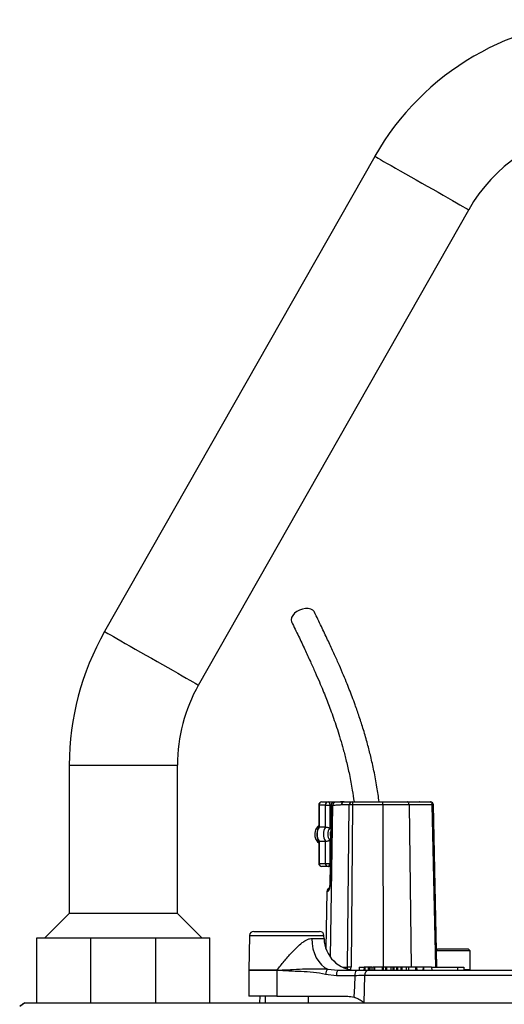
# Model space of a CAD drawing. Header units: millimetres. Extents: x 1861 to 18183, y 1323 to 18697.
# Tile 10 of 11: x 13129 to 14250, y 16419 to 18697. Entities that reach past the tile are written whole.
import ezdxf

# ---------------------------------------------------------------- set-up
doc = ezdxf.new("R2010")
doc.units = ezdxf.units.MM
doc.header["$LTSCALE"] = 5

msp = doc.modelspace()

# ---------------------------------------------------------------- linework, layer by layer
at = {"color": 7, "linetype": 'Continuous', "lineweight": 25}
for p, q in [((13949.9, 18381.1), (13324.9, 17281.1)), ((13542.2, 17157.6), (14167.2, 18257.6)), ((13243.3, 16972.4), (13243.3, 16628.9)), ((13493.3, 16628.9), (13493.3, 16972.4)), ((13827.8, 16887.4), (13842.6, 16887.4)), ((13842.6, 16887.4), (13879.1, 16887.4)), ((13859.3, 16886.1), (13856.1, 16886.1)), ((13879.1, 16887.4), (13897.6, 16887.4)), ((13897.6, 16887.4), (13967.5, 16887.4)), ((13967.5, 16887.4), (14024.6, 16887.4)), ((14024.6, 16887.4), (14078, 16887.4)), ((14053.9, 16887.4), (14053.5, 16887.4)), ((13820.3, 16879.9), (13820.3, 16828.7)), ((13835.8, 16879.9), (13821, 16879.9)), ((13821, 16879.9), (13821, 16829)), ((13835.8, 16879.9), (13845.7, 16879.9)), ((13835.8, 16829), (13835.8, 16879.9)), ((13845.7, 16879.9), (13845.7, 16826.5)), ((13848.9, 16881.2), (13846, 16695)), ((13852.5, 16878.7), (13849.4, 16878.7)), ((13890.8, 16880), (13872.3, 16880)), ((13887, 16504.7), (13890.8, 16880)), ((13898.8, 16880), (13895, 16504.7)), ((13968.7, 16880), (13898.8, 16880)), ((14029.5, 16880), (13968.7, 16880)), ((14082.9, 16880), (14029.5, 16880)), ((14093.5, 16504.9), (14085.5, 16880)), ((13835.8, 16829), (13821, 16829)), ((13820.3, 16796), (13820.3, 16744.9)), ((13835.8, 16795.8), (13821, 16795.8)), ((13821, 16795.8), (13821, 16744.9)), ((13835.8, 16744.9), (13835.8, 16795.8)), ((13845.7, 16798.2), (13845.7, 16744.9)), ((13821, 16744.9), (13835.8, 16744.9)), ((13842.6, 16737.4), (13827.8, 16737.4)), ((13835.8, 16744.9), (13845.7, 16744.9)), ((13846.7, 16737.4), (13842.6, 16737.4)), ((13839, 16680), (13836.7, 16547.7)), ((13243.3, 16628.9), (13186.7, 16572.4)), ((13493.3, 16628.9), (13243.3, 16628.9)), ((13549.8, 16572.4), (13493.3, 16628.9)), ((13168.3, 16422.4), (13168.3, 16572.4)), ((13168.3, 16572.4), (13293.3, 16572.4)), ((13293.3, 16422.4), (13293.3, 16572.4)), ((13293.3, 16572.4), (13443.3, 16572.4)), ((13443.3, 16422.4), (13443.3, 16572.4)), ((13443.3, 16572.4), (13568.3, 16572.4)), ((13568.3, 16422.4), (13568.3, 16572.4)), ((13660.2, 16577.5), (13658.8, 16497.5)), ((13670.2, 16587.4), (13812.2, 16587.4)), ((13812.2, 16587.4), (13822.4, 16587.4)), ((13832.5, 16571.1), (13832.4, 16577.5)), ((14095.8, 16547.4), (14092.7, 16544.3)), ((14095.8, 16547.4), (14165.8, 16547.4)), ((14170.8, 16542.4), (14165.8, 16547.4)), ((14170.8, 16542.4), (14092.7, 16542.4)), ((14170.8, 16499.4), (14170.8, 16542.4)), ((13841.2, 16500), (13864.7, 16497.4)), ((13913.9, 16504.9), (13913.7, 16497.4)), ((13913.9, 16504.9), (13925.1, 16504.9)), ((13925.1, 16504.9), (13924.9, 16497.4)), ((13927, 16504.9), (13925.1, 16504.9)), ((13927, 16504.9), (13927, 16497.4)), ((13934.5, 16504.9), (13927, 16504.9)), ((13934.5, 16504.9), (13934.4, 16497.4)), ((13936.8, 16504.9), (13934.5, 16504.9)), ((13936.8, 16504.9), (13936.9, 16497.4)), ((13941.1, 16504.9), (13936.8, 16504.9)), ((13953.7, 16504.9), (13951.1, 16504.9)), ((13966.9, 16504.9), (13966.7, 16497.4)), ((13969.1, 16504.9), (13966.9, 16504.9)), ((13969.1, 16504.9), (13969.1, 16497.4)), ((13974.7, 16504.9), (13969.1, 16504.9)), ((13974.7, 16504.9), (13974.4, 16497.4)), ((13977, 16504.9), (13974.7, 16504.9)), ((13977, 16504.9), (13977, 16497.4)), ((13987.4, 16504.9), (13977, 16504.9)), ((13987.4, 16504.9), (13987.4, 16497.4)), ((13991.8, 16504.9), (13987.4, 16504.9)), ((13991.8, 16504.9), (13991.7, 16497.4)), ((13994.1, 16504.9), (13991.8, 16504.9)), ((13994.1, 16504.9), (13994.1, 16497.4)), ((14000.4, 16504.9), (13994.1, 16504.9)), ((14000.4, 16504.9), (14000.2, 16497.4)), ((14002.6, 16504.9), (14000.4, 16504.9)), ((14002.6, 16504.9), (14002.6, 16497.4)), ((14010.3, 16504.9), (14002.6, 16504.9)), ((14010.3, 16504.9), (14010.1, 16497.4)), ((14012.6, 16504.9), (14010.3, 16504.9)), ((14012.6, 16504.9), (14012.6, 16497.4)), ((14021.6, 16504.9), (14012.6, 16504.9)), ((14022.5, 16504.9), (14022.3, 16497.4)), ((14044.4, 16504.9), (14044.2, 16497.4)), ((14046.8, 16504.9), (14044.4, 16504.9)), ((14046.8, 16504.9), (14046.9, 16497.4)), ((14061.6, 16504.9), (14046.8, 16504.9)), ((14061.6, 16504.9), (14061.4, 16497.4)), ((14061.6, 16504.9), (14061.5, 16497.4)), ((14062.3, 16504.9), (14061.6, 16504.9)), ((14061.6, 16504.9), (14061.6, 16504.9)), ((14062.3, 16504.9), (14062.3, 16497.4)), ((14081.4, 16504.9), (14062.3, 16504.9)), ((14081.4, 16504.9), (14081.6, 16497.4)), ((14081.4, 16504.9), (14141.1, 16504.9)), ((14141.1, 16504.9), (14141.1, 16497.4)), ((14141.1, 16504.9), (14155.7, 16504.9)), ((14155.7, 16504.9), (14155.8, 16497.4)), ((13658.8, 16497.3), (13658.8, 16437.4)), ((13723.7, 16497.5), (13723.8, 16497.5)), ((13723.7, 16497.3), (13723.7, 16437.4)), ((13723.7, 16497.3), (13723.7, 16497.3)), ((13861.5, 16484.9), (13835.8, 16488)), ((13904.3, 16484.9), (13861.5, 16484.9)), ((13864.7, 16497.4), (13907.6, 16497.4)), ((13926.5, 16485.1), (13924.4, 16422.4)), ((14277.1, 16485.1), (13926.5, 16485.1)), ((13935.2, 16497.4), (14280.5, 16497.4)), ((13723.7, 16437.4), (13658.8, 16437.4)), ((13683.7, 16437.4), (13683.5, 16422.4)), ((13696.3, 16437.4), (13696.3, 16422.4)), ((13723.7, 16437.4), (13887.4, 16437.4)), ((13795.6, 16437.4), (13796.2, 16436.3)), ((13796.3, 16422.4), (13796.3, 16436.3)), ((13128.6, 16414.7), (13139.8, 16422.4)), ((13140.9, 16422.4), (15846.9, 16422.4)), ((13168.3, 16422.4), (13293.3, 16422.4))]:
    msp.add_line(p, q, dxfattribs=at)
at = {"color": 8, "linetype": 'Continuous', "lineweight": 25}
for p, q in [((13243.3, 16972.4), (13368.3, 16972.4)), ((13368.3, 16972.4), (13493.3, 16972.4)), ((13820.3, 16879.9), (13821, 16879.9)), ((13848.9, 16879.9), (13845.7, 16879.9)), ((13852.5, 16878.7), (13847, 16528.1)), ((13968.7, 16880), (13969.7, 16504.9)), ((14029.5, 16880), (14033.8, 16504.9)), ((14090.9, 16504.9), (14082.9, 16880)), ((13820.3, 16744.9), (13821, 16744.9)), ((13845.7, 16744.9), (13846.8, 16744.9)), ((13841.6, 16680), (13839, 16680)), ((13820.9, 16577.5), (13660.2, 16577.5)), ((13804.1, 16571.1), (13832.5, 16571.1)), ((13832.4, 16577.5), (13820.9, 16577.5)), ((13875.1, 16504.7), (13887, 16504.7)), ((14156.3, 16499.4), (14170.8, 16499.4)), ((13658.8, 16497.5), (13723.7, 16497.5)), ((13723.7, 16497.3), (13658.8, 16497.3))]:
    msp.add_line(p, q, dxfattribs=at)
at = {"color": 8, "linetype": 'Continuous', "lineweight": 25, "flags": 128}
for points in [[(13949.9, 18381.1), (13949.9, 18381.1), (13951, 18380.4), (13953.7, 18378.9), (13957.8, 18376.6), (13963.4, 18373.5), (13970.2, 18369.5), (13978.3, 18364.9), (13987.6, 18359.7), (13997.8, 18353.9), (14008.9, 18347.6), (14020.7, 18340.9), (14033, 18333.9), (14045.7, 18326.7), (14058.5, 18319.4)], [(14058.5, 18319.4), (14071.4, 18312.1), (14084.1, 18304.9), (14096.4, 18297.9), (14108.2, 18291.2), (14119.3, 18284.9), (14129.5, 18279.1), (14138.7, 18273.8), (14146.8, 18269.2), (14153.7, 18265.3), (14159.3, 18262.1), (14163.4, 18259.8), (14166, 18258.3), (14167.2, 18257.6), (14167.2, 18257.6)], [(13324.9, 17281.1), (13324.9, 17281.1), (13326, 17280.4), (13328.7, 17278.9), (13332.8, 17276.6), (13338.4, 17273.5), (13345.2, 17269.5), (13353.3, 17264.9), (13362.6, 17259.7), (13372.8, 17253.9), (13383.9, 17247.6), (13395.7, 17240.9), (13408, 17233.9), (13420.7, 17226.7), (13433.5, 17219.4)], [(13433.5, 17219.4), (13446.4, 17212.1), (13459.1, 17204.9), (13471.4, 17197.9), (13483.2, 17191.2), (13494.3, 17184.9), (13504.5, 17179.1), (13513.7, 17173.8), (13521.8, 17169.2), (13528.7, 17165.3), (13534.3, 17162.1), (13538.4, 17159.8), (13541, 17158.3), (13542.2, 17157.6), (13542.2, 17157.6)], [(13846, 16695), (13846.1, 16695), (13846.5, 16695)]]:
    msp.add_lwpolyline(points, dxfattribs=at)
at = {"color": 7, "linetype": 'Continuous', "lineweight": 25, "flags": 128}
for points in [[(13810.4, 17326.5), (13809.7, 17327.7), (13806.4, 17331.1), (13801.7, 17333.5), (13796, 17334.8), (13789.4, 17334.8), (13782.6, 17333.5), (13775.8, 17331.1), (13769.5, 17327.7), (13764.2, 17323.5), (13760.1, 17318.7), (13757.5, 17313.7), (13756.6, 17308.8), (13757.4, 17304.2), (13757.7, 17303.4)], [(13842.6, 16887.4), (13843.2, 16887.2), (13843.8, 16886.8), (13844.3, 16886.1), (13844.8, 16885.2), (13845.2, 16884), (13845.5, 16882.7), (13845.7, 16881.3), (13845.7, 16879.9)], [(14029.5, 16880), (14029.4, 16881.4), (14029.1, 16882.8), (14028.6, 16884.1), (14028, 16885.2), (14027.3, 16886.1), (14026.4, 16886.8), (14025.5, 16887.2), (14024.6, 16887.4)], [(14082.9, 16880), (14082.8, 16881.4), (14082.5, 16882.8), (14082.1, 16884.1), (14081.5, 16885.2), (14080.7, 16886.1), (14079.9, 16886.8), (14079, 16887.2), (14078, 16887.4)], [(13849.4, 16878.7), (13849.1, 16863.7), (13848.2, 16803.7), (13846.5, 16695)], [(13842.6, 16737.4), (13843.2, 16737.5), (13843.8, 16737.9), (13844.3, 16738.6), (13844.8, 16739.6), (13845.2, 16740.7), (13845.5, 16742), (13845.7, 16743.4), (13845.7, 16744.9)], [(13804.1, 16571.1), (13804.9, 16559.1), (13807, 16547.4), (13810.3, 16536.4), (13814.7, 16526.3), (13820.2, 16517.4), (13826.5, 16510), (13833.6, 16504.1), (13841.2, 16500)], [(13941.1, 16504.9), (13941.1, 16501.5), (13941.2, 16497.4)], [(13945.8, 16504.9), (13945.7, 16501.1), (13945.7, 16497.4)], [(13949.6, 16504.9), (13949.6, 16502.6), (13949.6, 16500.4), (13949.5, 16497.4)], [(14027.7, 16504.9), (14027.7, 16502.6), (14027.7, 16500.4), (14027.7, 16497.4)], [(13902.6, 16434.9), (13903.5, 16460.3), (13904.3, 16484.9)]]:
    msp.add_lwpolyline(points, dxfattribs=at)
at = {"color": 7, "linetype": 'Continuous', "lineweight": 25}
for centre, radius, start, end in [((14493.3, 18072.4), 625, 29.6045, 150.3955), ((14493.3, 18072.4), 375, 97.6584, 150.3955), ((13868.3, 16972.4), 625, 150.3955, 180), ((13868.3, 16972.4), 375, 150.3955, 180), ((13827.8, 16879.9), 7.5, 90, 180), ((13828.2, 16880.2), 7.18, 92.9554, 182.6769), ((13842.9, 16880.2), 7.18, 92.9554, 182.6769), ((13879.5, 16880.2), 7.16, 92.8936, 181.741), ((13898, 16880.2), 7.16, 92.8939, 181.7407), ((13886.3, 16881.8), 12.7, 351.9597, 26.204), ((13956.1, 16881.8), 12.7, 351.9587, 26.2045), ((14078, 16879.9), 7.5, 1.2249, 90), ((13894.8, 16654), 226, 88.9892, 91.0108), ((13837.4, 16812.3), 26.5, 130.2046, 201.1222), ((13849, 16812.4), 32.5, 149.3575, 210.6425), ((13863.8, 16812.4), 32.5, 149.3575, 210.6425), ((13865.5, 16812.4), 24.3, 144.3511, 215.6489), ((13870.2, 16812.4), 23.4, 166.1822, 193.2148), ((13835.4, 16811), 24.2, 199.8774, 231.2562), ((13827.8, 16744.9), 7.5, 180, 270), ((13828.2, 16744.5), 7.17, 177.3265, 267.0502), ((13842.9, 16744.5), 7.17, 177.3265, 267.0502), ((13846.5, 16679.9), 7.5, 103.3667, 179), ((13670.2, 16577.4), 10, 90, 179), ((13822.4, 16577.4), 10, 1, 90), ((13907.5, 16572.4), 75, 181, 270), ((13857.4, 16485.4), 21.8, 138.0427, 173.3813), ((13891, 16268.4), 236.3, 89.0333, 90.9667), ((14168.8, 16499.4), 2, 270, 0), ((13671.3, 16497.3), 12.5, 179, 180), ((13783.3, 16494), 59.6, 176.6892, 176.8992), ((13804.8, 16497.2), 81.2, 179.8056, 179.9596), ((13876, 16487.8), 14.8, 139.608, 191.3708), ((13918.8, 16487.8), 14.8, 139.6076, 191.3711), ((13937.4, 16486.5), 11.1, 101.5458, 187.4604)]:
    msp.add_arc(centre, radius, start, end, dxfattribs=at)
at = {"color": 8, "linetype": 'Continuous', "lineweight": 25}
for centre, radius, start, end in [((13859.7, 16878.9), 7.21, 93.2525, 181.3667), ((14085.2, 16798.2), 81.8, 89.7566, 91.5658), ((13849.1, 16679.9), 7.56, 131.1724, 179.2162)]:
    msp.add_arc(centre, radius, start, end, dxfattribs=at)
for centre, major_axis, ratio, start_param, end_param in [((13878.4, 16504.9), (8.6, -0.41), 0.870385, 5.74176, 6.320938), ((13879.6, 16505), (15.3, -2.1), 0.972512, 5.987476, 6.405149)]:
    msp.add_ellipse(centre, major_axis=major_axis, ratio=ratio, start_param=start_param, end_param=end_param, dxfattribs=at)
at = {"color": 7, "linetype": 'Continuous', "lineweight": 25}
for points, knots in [([(13960.1, 16887.4), (13958.5, 16898.8), (13955.1, 16923.3), (13948.4, 16958.1), (13941, 16991.2), (13932.9, 17022.8), (13924.1, 17053.4), (13914.4, 17083.8), (13905.6, 17109), (13897.9, 17130), (13891, 17147.6), (13883.6, 17166), (13875.1, 17186.5), (13865.1, 17209.6), (13853.6, 17235.2), (13840.5, 17263.3), (13826, 17294), (13815.7, 17315.3), (13810.4, 17326.4)], [0, 0, 0, 0, 0.063375, 0.135314, 0.200814, 0.259779, 0.329187, 0.395114, 0.458934, 0.50068, 0.541523, 0.583838, 0.634009, 0.692331, 0.757503, 0.830492, 0.911312, 1, 1, 1, 1]), ([(13757.7, 17303.4), (13763, 17292.4), (13773.2, 17271.3), (13787.6, 17241), (13800.5, 17213.2), (13811.7, 17188.2), (13821.4, 17165.9), (13829.6, 17146.4), (13836.6, 17129), (13843, 17112.5), (13849.6, 17094.8), (13856.5, 17075.6), (13863.5, 17054.6), (13870.4, 17032.4), (13877.4, 17008.1), (13884.5, 16980.8), (13891.6, 16949.3), (13897.7, 16917.9), (13900.7, 16896.4), (13902, 16887.3)], [0, 0, 0, 0, 0.091965, 0.175683, 0.25113, 0.318315, 0.377272, 0.42718, 0.469407, 0.509883, 0.551218, 0.599234, 0.648374, 0.698668, 0.751277, 0.810157, 0.875585, 0.947553, 1, 1, 1, 1]), ([(13856.9, 16885.9), (13856.4, 16886), (13855, 16886.2), (13852.4, 16885.7), (13850.7, 16884.6), (13849.8, 16884.1)], [0, 0, 0, 0, 0.193176, 0.595363, 1, 1, 1, 1]), ([(13878.8, 16887.3), (13878.3, 16887.3), (13875.4, 16887.4), (13869.5, 16886.8), (13863.6, 16886.1), (13860.1, 16886.1), (13859.3, 16886.1)], [0, 0, 0, 0, 0.069941, 0.391709, 0.861946, 1, 1, 1, 1]), ([(13849.8, 16884.1), (13849.6, 16883.7), (13848.9, 16882.4), (13848.9, 16880.5), (13849.2, 16879.1), (13849.4, 16878.7), (13849.4, 16878.7)], [0, 0, 0, 0, 0.266431, 0.785924, 0.995194, 1, 1, 1, 1]), ([(13872.3, 16880), (13869, 16879.8), (13862.4, 16879.3), (13855.8, 16878.9), (13852.5, 16878.7)], [0, 0, 0, 0, 0.500034, 1, 1, 1, 1]), ([(13820.4, 16828.8), (13820.1, 16828.4), (13818.7, 16826.2), (13816.9, 16821.5), (13815.6, 16814.8), (13815.9, 16807.8), (13817.4, 16801.3), (13819.4, 16797.6), (13820.4, 16796)], [0, 0, 0, 0, 0.0354002, 0.2329475, 0.4315192, 0.6311181, 0.8313863, 1, 1, 1, 1]), ([(13820.3, 16828.8), (13820.3, 16828.8), (13820.3, 16828.9), (13820.7, 16828.9), (13821, 16829)], [0, 0, 0, 0, 0.125248, 1, 1, 1, 1]), ([(13835.8, 16829), (13836.2, 16828.9), (13837, 16828.9), (13839, 16828.5), (13841.4, 16828), (13843.7, 16827.3), (13845.1, 16826.7), (13845.7, 16826.5), (13845.7, 16826.5)], [0, 0, 0, 0, 0.202268, 0.404409, 0.609961, 0.823872, 0.995964, 1, 1, 1, 1]), ([(13820.3, 16796), (13820.3, 16795.9), (13820.3, 16795.8), (13820.7, 16795.8), (13821, 16795.8)], [0, 0, 0, 0, 0.12646, 1, 1, 1, 1]), ([(13835.8, 16795.8), (13836.2, 16795.8), (13837, 16795.9), (13839, 16796.2), (13841.4, 16796.8), (13843.7, 16797.5), (13845.1, 16798), (13845.7, 16798.2), (13845.7, 16798.2)], [0, 0, 0, 0, 0.202264, 0.404415, 0.609964, 0.823843, 0.995932, 1, 1, 1, 1]), ([(13841.6, 16680), (13841.9, 16680.1), (13842.6, 16680.3), (13843.8, 16682.1), (13845.2, 16685.4), (13846.2, 16689.9), (13846.4, 16693.3), (13846.5, 16695)], [0, 0, 0, 0, 0.156438, 0.373186, 0.586056, 0.794638, 1, 1, 1, 1]), ([(13846, 16695), (13846, 16695), (13846, 16693.7), (13845.8, 16691.1), (13845.1, 16687.9), (13844.5, 16686), (13844.1, 16685.2), (13844.2, 16685.2), (13844.2, 16685.3)], [0, 0, 0, 0, 0.0006692, 0.2690693, 0.5411864, 0.7646667, 0.9322195, 1, 1, 1, 1]), ([(13723.8, 16497.5), (13729.2, 16504.4), (13739.9, 16518.2), (13755.3, 16536), (13769.3, 16550.6), (13779.2, 16559.2), (13787, 16564.8), (13792.6, 16568.1), (13798.7, 16570.6), (13802.5, 16570.9), (13804.1, 16571.1)], [0, 0, 0, 0, 0.228454, 0.452883, 0.604271, 0.755173, 0.799915, 0.871817, 0.94348, 1, 1, 1, 1]), ([(13723.8, 16497.5), (13731.8, 16497.9), (13758.3, 16499.4), (13793.5, 16501), (13822.9, 16501.2), (13835.5, 16500.6), (13839.3, 16500.2), (13841.2, 16500)], [0, 0, 0, 0, 0.208787, 0.685452, 0.902175, 0.951505, 1, 1, 1, 1]), ([(13944.3, 16504.9), (13944.1, 16504.9), (13942.8, 16504.9), (13941.9, 16504.9), (13941.1, 16504.9)], [0, 0, 0, 0, 0.177963, 1, 1, 1, 1]), ([(13949.6, 16504.9), (13948.4, 16504.9), (13946.2, 16504.9), (13946, 16504.9), (13946, 16504.9)], [0, 0, 0, 0, 0.558027, 1, 1, 1, 1]), ([(13966, 16504.9), (13964.4, 16504.9), (13961, 16504.9), (13955.9, 16504.9), (13952.1, 16504.9), (13950.3, 16504.9), (13949.6, 16504.9)], [0, 0, 0, 0, 0.278681, 0.560833, 0.846593, 1, 1, 1, 1]), ([(14027.7, 16504.9), (14026.4, 16504.9), (14023.7, 16504.9), (14022.3, 16504.9), (14022.6, 16504.9), (14022.6, 16504.9)], [0, 0, 0, 0, 0.4695784, 0.9127476, 1, 1, 1, 1]), ([(14043.5, 16504.9), (14042.3, 16504.9), (14039.3, 16504.9), (14034.4, 16504.9), (14030.4, 16504.9), (14028.4, 16504.9), (14027.7, 16504.9)], [0, 0, 0, 0, 0.234505, 0.537449, 0.843954, 1, 1, 1, 1]), ([(13835.8, 16488), (13826.5, 16489.7), (13807.9, 16493.1), (13779.6, 16494.4), (13756.1, 16495.3), (13739.5, 16496.4), (13731, 16496.8), (13726.4, 16497.1), (13724.4, 16497.2), (13723.7, 16497.3)], [0, 0, 0, 0, 0.250795, 0.502666, 0.754629, 0.878803, 0.946358, 0.981392, 1, 1, 1, 1]), ([(13926.5, 16485.1), (13922.1, 16485), (13915.4, 16485), (13907.2, 16484.9), (13904.3, 16484.9)], [0, 0, 0, 0, 0.654422, 1, 1, 1, 1]), ([(13907.6, 16497.4), (13911.1, 16497.4), (13917.9, 16497.4), (13927.3, 16497.4), (13932.5, 16497.4), (13935.2, 16497.4)], [0, 0, 0, 0, 0.3447634, 0.6677004, 1, 1, 1, 1]), ([(13887.4, 16437.4), (13892.3, 16437), (13897.5, 16436.7), (13902.4, 16434.9), (13902.6, 16434.9)], [0, 0, 0, 0, 0.949371, 1, 1, 1, 1]), ([(13924.4, 16422.4), (13924.3, 16422.4), (13923.8, 16422.5), (13921.9, 16424.3), (13917.7, 16427.1), (13911.1, 16431.4), (13905.4, 16433.7), (13902.6, 16434.9)], [0, 0, 0, 0, 0.015932, 0.078411, 0.327384, 0.664073, 1, 1, 1, 1]), ([(13140.2, 16422.4), (13138.3, 16421.1), (13134.6, 16418.6), (13130.9, 16416), (13129, 16414.7)], [0, 0, 0, 0, 0.500025, 1, 1, 1, 1])]:
    msp.add_open_spline(points, degree=3, knots=knots, dxfattribs=at)

doc.saveas('drawing.dxf')
